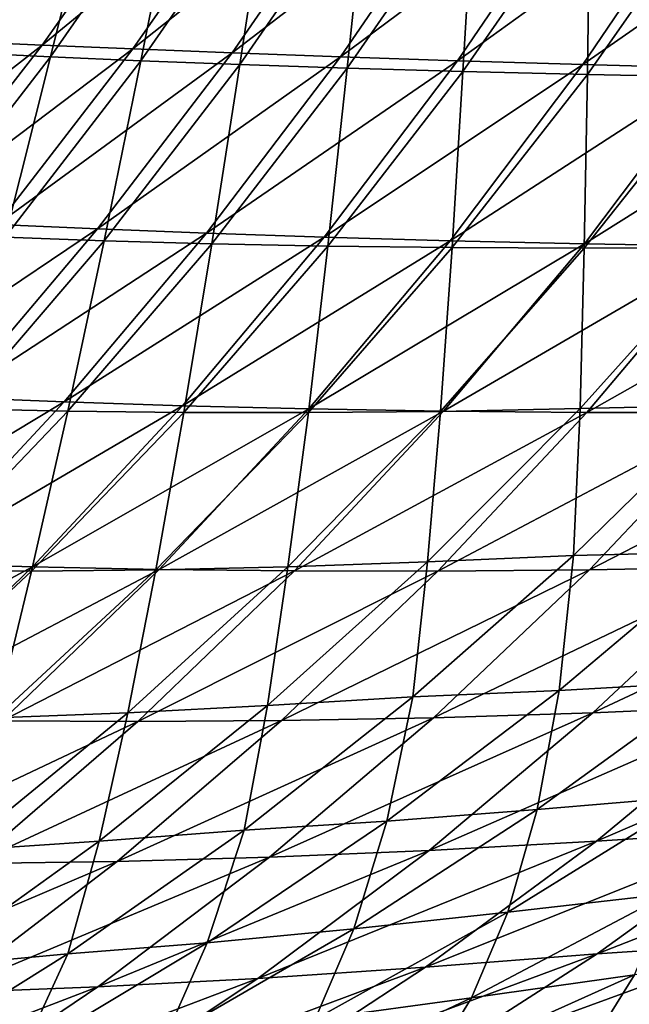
# Model space of a CAD drawing. Header units: metres. Extents: x -155 to 25, y -152 to 27.
# Tile 56 of 124: x -22.341 to -21.613, y -135.16 to -133.983. Entities that reach past the tile are written whole.
import ezdxf

# ---------------------------------------------------------------- set-up
doc = ezdxf.new("R2010")
doc.units = ezdxf.units.M
doc.layers.add('solid_12_401_052_XXX', color=7, linetype='CONTINUOUS')

msp = doc.modelspace()

# ---------------------------------------------------------------- linework, layer by layer
at = {"layer": 'solid_12_401_052_XXX'}
for points in [[(-22.499243, -134.004547, -3.522757), (-22.344046, -133.789124, -3.496318), (-22.258049, -133.792084, -3.94903)], [(-22.412256, -134.008682, -3.9789), (-22.499243, -134.004547, -3.522757), (-22.258049, -133.792084, -3.94903)], [(-22.412256, -134.008682, -3.9789), (-22.258049, -133.792084, -3.94903), (-22.161362, -133.79541, -4.401739)], [(-22.489552, -134.017731, 3.35678), (-22.335201, -133.799057, 3.330653), (-22.411207, -133.79541, 2.871594)], [(-22.489552, -134.017731, 3.35678), (-22.402258, -134.022461, 3.820081), (-22.335201, -133.799057, 3.330653)], [(-22.314558, -134.013092, -4.435015), (-22.412256, -134.008682, -3.9789), (-22.161362, -133.79541, -4.401739)], [(-22.402258, -134.022461, 3.820081), (-22.24864, -133.803009, 3.790547), (-22.335201, -133.799057, 3.330653)], [(-22.402258, -134.022461, 3.820081), (-22.304535, -134.027237, 4.284233), (-22.24864, -133.803009, 3.790547)], [(-22.314558, -134.013092, -4.435015), (-22.161362, -133.79541, -4.401739), (-22.054033, -133.799057, -4.8545)], [(-22.206228, -134.017731, -4.891154), (-22.314558, -134.013092, -4.435015), (-22.054033, -133.799057, -4.8545)], [(-22.304535, -134.027237, 4.284233), (-22.151585, -133.807236, 4.251329), (-22.24864, -133.803009, 3.790547)], [(-22.206228, -134.017731, -4.891154), (-22.054033, -133.799057, -4.8545), (-21.936119, -133.803009, -5.30737)], [(-22.087349, -134.022461, -5.347373), (-22.206228, -134.017731, -4.891154), (-21.936119, -133.803009, -5.30737)], [(-22.087349, -134.022461, -5.347373), (-21.936119, -133.803009, -5.30737), (-21.807673, -133.807236, -5.760406)], [(-22.304535, -134.027237, 4.284233), (-22.196476, -134.031937, 4.749292), (-22.151585, -133.807236, 4.251329)], [(-22.196476, -134.031937, 4.749292), (-22.044102, -133.811722, 4.713059), (-22.151585, -133.807236, 4.251329)], [(-22.196476, -134.031937, 4.749292), (-22.078375, -134.036499, 5.214541), (-22.044102, -133.811722, 4.713059)], [(-21.958004, -134.027237, -5.803725), (-22.087349, -134.022461, -5.347373), (-21.807673, -133.807236, -5.760406)], [(-22.078375, -134.036499, 5.214541), (-21.926462, -133.816437, 5.17498), (-22.044102, -133.811722, 4.713059)], [(-22.078375, -134.036499, 5.214541), (-21.950216, -134.040833, 5.680703), (-21.926462, -133.816437, 5.17498)], [(-21.958004, -134.027237, -5.803725), (-21.807673, -133.807236, -5.760406), (-21.668758, -133.811722, -6.213672)], [(-21.818289, -134.031937, -6.260273), (-21.958004, -134.027237, -5.803725), (-21.668758, -133.811722, -6.213672)], [(-21.950216, -134.040833, 5.680703), (-21.798615, -133.821365, 5.637858), (-21.926462, -133.816437, 5.17498)], [(-21.818289, -134.031937, -6.260273), (-21.668758, -133.811722, -6.213672), (-21.519699, -133.816437, -6.666431)], [(-21.668539, -134.036499, -6.716321), (-21.818289, -134.031937, -6.260273), (-21.519699, -133.816437, -6.666431)], [(-21.668539, -134.036499, -6.716321), (-21.519699, -133.816437, -6.666431), (-21.36039, -133.821365, -7.119445)], [(-21.950216, -134.040833, 5.680703), (-21.811815, -134.04483, 6.148899), (-21.798615, -133.821365, 5.637858)], [(-21.811815, -134.04483, 6.148899), (-21.660326, -133.826492, 6.102882), (-21.798615, -133.821365, 5.637858)], [(-21.811815, -134.04483, 6.148899), (-21.663183, -134.048431, 6.619313), (-21.660326, -133.826492, 6.102882)], [(-21.508696, -134.040833, -7.17259), (-21.668539, -134.036499, -6.716321), (-21.36039, -133.821365, -7.119445)], [(-21.663183, -134.048431, 6.619313), (-21.511572, -133.831772, 6.570248), (-21.660326, -133.826492, 6.102882)], [(-21.663183, -134.048431, 6.619313), (-21.505146, -134.051544, 7.08965), (-21.511572, -133.831772, 6.570248)], [(-22.575953, -134.216995, -4.011213), (-22.412256, -134.008682, -3.9789), (-22.314558, -134.013092, -4.435015)], [(-22.477325, -134.222275, -4.471), (-22.575953, -134.216995, -4.011213), (-22.314558, -134.013092, -4.435015)], [(-22.477325, -134.222275, -4.471), (-22.314558, -134.013092, -4.435015), (-22.206228, -134.017731, -4.891154)], [(-22.368067, -134.227631, -4.930768), (-22.477325, -134.222275, -4.471), (-22.206228, -134.017731, -4.891154)], [(-22.368067, -134.227631, -4.930768), (-22.206228, -134.017731, -4.891154), (-22.087349, -134.022461, -5.347373)], [(-22.467447, -134.237991, 4.319865), (-22.304535, -134.027237, 4.284233), (-22.402258, -134.022461, 3.820081)], [(-22.467447, -134.237991, 4.319865), (-22.358856, -134.242706, 4.788442), (-22.304535, -134.027237, 4.284233)], [(-22.248283, -134.232925, -5.390569), (-22.368067, -134.227631, -4.930768), (-22.087349, -134.022461, -5.347373)], [(-22.358856, -134.242706, 4.788442), (-22.196476, -134.031937, 4.749292), (-22.304535, -134.027237, 4.284233)], [(-22.248283, -134.232925, -5.390569), (-22.087349, -134.022461, -5.347373), (-21.958004, -134.027237, -5.803725)], [(-22.11809, -134.237991, -5.850451), (-22.248283, -134.232925, -5.390569), (-21.958004, -134.027237, -5.803725)], [(-22.11809, -134.237991, -5.850451), (-21.958004, -134.027237, -5.803725), (-21.818289, -134.031937, -6.260273)], [(-22.358856, -134.242706, 4.788442), (-22.240309, -134.246918, 5.257185), (-22.196476, -134.031937, 4.749292)], [(-22.240309, -134.246918, 5.257185), (-22.078375, -134.036499, 5.214541), (-22.196476, -134.031937, 4.749292)], [(-22.240309, -134.246918, 5.257185), (-22.111826, -134.250488, 5.726772), (-22.078375, -134.036499, 5.214541)], [(-21.9776, -134.242706, -6.310471), (-22.11809, -134.237991, -5.850451), (-21.818289, -134.031937, -6.260273)], [(-22.111826, -134.250488, 5.726772), (-21.950216, -134.040833, 5.680703), (-22.078375, -134.036499, 5.214541)], [(-22.111826, -134.250488, 5.726772), (-21.973263, -134.253281, 6.198256), (-21.950216, -134.040833, 5.680703)], [(-21.9776, -134.242706, -6.310471), (-21.818289, -134.031937, -6.260273), (-21.668539, -134.036499, -6.716321)], [(-21.827168, -134.246918, -6.769974), (-21.9776, -134.242706, -6.310471), (-21.668539, -134.036499, -6.716321)], [(-21.973263, -134.253281, 6.198256), (-21.811815, -134.04483, 6.148899), (-21.950216, -134.040833, 5.680703)], [(-21.827168, -134.246918, -6.769974), (-21.668539, -134.036499, -6.716321), (-21.508696, -134.040833, -7.17259)], [(-21.666763, -134.250488, -7.229638), (-21.827168, -134.246918, -6.769974), (-21.508696, -134.040833, -7.17259)], [(-21.666763, -134.250488, -7.229638), (-21.508696, -134.040833, -7.17259), (-21.338491, -134.04483, -7.630185)], [(-21.973263, -134.253281, 6.198256), (-21.824663, -134.255142, 6.671808), (-21.811815, -134.04483, 6.148899)], [(-21.824663, -134.255142, 6.671808), (-21.663183, -134.048431, 6.619313), (-21.811815, -134.04483, 6.148899)], [(-21.824663, -134.255142, 6.671808), (-21.66684, -134.25592, 7.145262), (-21.663183, -134.048431, 6.619313)], [(-21.66684, -134.25592, 7.145262), (-21.505146, -134.051544, 7.08965), (-21.663183, -134.048431, 6.619313)], [(-21.66684, -134.25592, 7.145262), (-21.499554, -134.255508, 7.619981), (-21.505146, -134.051544, 7.08965)], [(-21.496172, -134.253281, -7.690502), (-21.666763, -134.250488, -7.229638), (-21.338491, -134.04483, -7.630185)], [(-22.539581, -134.428833, -4.973505), (-22.368067, -134.227631, -4.930768), (-22.248283, -134.232925, -5.390569)], [(-22.419025, -134.434509, -5.437137), (-22.539581, -134.428833, -4.973505), (-22.248283, -134.232925, -5.390569)], [(-22.419025, -134.434509, -5.437137), (-22.248283, -134.232925, -5.390569), (-22.11809, -134.237991, -5.850451)], [(-22.288094, -134.439743, -5.900776), (-22.419025, -134.434509, -5.437137), (-22.11809, -134.237991, -5.850451)], [(-22.288094, -134.439743, -5.900776), (-22.11809, -134.237991, -5.850451), (-21.9776, -134.242706, -6.310471)], [(-22.412573, -134.44809, 5.303112), (-22.240309, -134.246918, 5.257185), (-22.358856, -134.242706, 4.788442)], [(-22.412573, -134.44809, 5.303112), (-22.28381, -134.450836, 5.776273), (-22.240309, -134.246918, 5.257185)], [(-22.146925, -134.444336, -6.364473), (-22.288094, -134.439743, -5.900776), (-21.9776, -134.242706, -6.310471)], [(-22.28381, -134.450836, 5.776273), (-22.111826, -134.250488, 5.726772), (-22.240309, -134.246918, 5.257185)], [(-22.28381, -134.450836, 5.776273), (-22.145094, -134.452362, 6.251167), (-22.111826, -134.250488, 5.726772)], [(-22.146925, -134.444336, -6.364473), (-21.9776, -134.242706, -6.310471), (-21.827168, -134.246918, -6.769974)], [(-21.995874, -134.448105, -6.827611), (-22.146925, -134.444336, -6.364473), (-21.827168, -134.246918, -6.769974)], [(-22.145094, -134.452362, 6.251167), (-21.973263, -134.253281, 6.198256), (-22.111826, -134.250488, 5.726772)], [(-21.995874, -134.448105, -6.827611), (-21.827168, -134.246918, -6.769974), (-21.666763, -134.250488, -7.229638)], [(-21.834948, -134.450836, -7.290822), (-21.995874, -134.448105, -6.827611), (-21.666763, -134.250488, -7.229638)], [(-21.834948, -134.450836, -7.290822), (-21.666763, -134.250488, -7.229638), (-21.496172, -134.253281, -7.690502)], [(-22.145094, -134.452362, 6.251167), (-21.99649, -134.452484, 6.727947), (-21.973263, -134.253281, 6.198256)], [(-21.99649, -134.452484, 6.727947), (-21.824663, -134.255142, 6.671808), (-21.973263, -134.253281, 6.198256)], [(-21.99649, -134.452484, 6.727947), (-21.838793, -134.450989, 7.20458), (-21.824663, -134.255142, 6.671808)], [(-21.838793, -134.450989, 7.20458), (-21.66684, -134.25592, 7.145262), (-21.824663, -134.255142, 6.671808)], [(-21.838793, -134.450989, 7.20458), (-21.671804, -134.447708, 7.682337), (-21.66684, -134.25592, 7.145262)], [(-21.663969, -134.452362, -7.755077), (-21.834948, -134.450836, -7.290822), (-21.496172, -134.253281, -7.690502)], [(-21.671804, -134.447708, 7.682337), (-21.499554, -134.255508, 7.619981), (-21.66684, -134.25592, 7.145262)], [(-21.671804, -134.447708, 7.682337), (-21.496086, -134.443665, 8.159841), (-21.499554, -134.255508, 7.619981)], [(-21.663969, -134.452362, -7.755077), (-21.496172, -134.253281, -7.690502), (-21.31543, -134.255142, -8.15274)], [(-21.483, -134.452484, -8.220536), (-21.663969, -134.452362, -7.755077), (-21.31543, -134.255142, -8.15274)], [(-22.599415, -134.626984, -5.487093), (-22.419025, -134.434509, -5.437137), (-22.288094, -134.439743, -5.900776)], [(-22.467888, -134.632233, -5.95472), (-22.599415, -134.626984, -5.487093), (-22.288094, -134.439743, -5.900776)], [(-22.467888, -134.632233, -5.95472), (-22.288094, -134.439743, -5.900776), (-22.146925, -134.444336, -6.364473)], [(-22.326164, -134.636597, -6.422303), (-22.467888, -134.632233, -5.95472), (-22.146925, -134.444336, -6.364473)], [(-22.466133, -134.641693, 5.829235), (-22.28381, -134.450836, 5.776273), (-22.412573, -134.44809, 5.303112)], [(-22.466133, -134.641693, 5.829235), (-22.327297, -134.641937, 6.307659), (-22.28381, -134.450836, 5.776273)], [(-22.327297, -134.641937, 6.307659), (-22.145094, -134.452362, 6.251167), (-22.28381, -134.450836, 5.776273)], [(-22.327297, -134.641937, 6.307659), (-22.178679, -134.640335, 6.787759), (-22.145094, -134.452362, 6.251167)], [(-22.326164, -134.636597, -6.422303), (-22.146925, -134.444336, -6.364473), (-21.995874, -134.448105, -6.827611)], [(-22.174593, -134.639832, -6.889257), (-22.326164, -134.636597, -6.422303), (-21.995874, -134.448105, -6.827611)], [(-22.178679, -134.640335, 6.787759), (-21.99649, -134.452484, 6.727947), (-22.145094, -134.452362, 6.251167)], [(-22.178679, -134.640335, 6.787759), (-22.02104, -134.636642, 7.267631), (-21.99649, -134.452484, 6.727947)], [(-22.174593, -134.639832, -6.889257), (-21.995874, -134.448105, -6.827611), (-21.834948, -134.450836, -7.290822)], [(-22.013206, -134.641693, -7.356167), (-22.174593, -134.639832, -6.889257), (-21.834948, -134.450836, -7.290822)], [(-22.02104, -134.636642, 7.267631), (-21.838793, -134.450989, 7.20458), (-21.99649, -134.452484, 6.727947)], [(-22.02104, -134.636642, 7.267631), (-21.854225, -134.63063, 7.748453), (-21.838793, -134.450989, 7.20458)], [(-22.013206, -134.641693, -7.356167), (-21.834948, -134.450836, -7.290822), (-21.663969, -134.452362, -7.755077)], [(-21.841867, -134.641937, -7.823936), (-22.013206, -134.641693, -7.356167), (-21.663969, -134.452362, -7.755077)], [(-21.854225, -134.63063, 7.748453), (-21.671804, -134.447708, 7.682337), (-21.838793, -134.450989, 7.20458)], [(-21.854225, -134.63063, 7.748453), (-21.679613, -134.623337, 8.226704), (-21.671804, -134.447708, 7.682337)], [(-21.841867, -134.641937, -7.823936), (-21.663969, -134.452362, -7.755077), (-21.483, -134.452484, -8.220536)], [(-21.660656, -134.640335, -8.292706), (-21.841867, -134.641937, -7.823936), (-21.483, -134.452484, -8.220536)], [(-21.679613, -134.623337, 8.226704), (-21.496086, -134.443665, 8.159841), (-21.671804, -134.447708, 7.682337)], [(-21.679613, -134.623337, 8.226704), (-21.500269, -134.618927, 8.692095), (-21.496086, -134.443665, 8.159841)], [(-21.660656, -134.640335, -8.292706), (-21.483, -134.452484, -8.220536), (-21.292967, -134.450989, -8.685225)], [(-21.470459, -134.636642, -8.760631), (-21.660656, -134.640335, -8.292706), (-21.292967, -134.450989, -8.685225)], [(-21.871664, -134.792328, 8.296773), (-21.679613, -134.623337, 8.226704), (-21.854225, -134.63063, 7.748453)], [(-21.871664, -134.792328, 8.296773), (-21.696892, -134.784637, 8.754015), (-21.679613, -134.623337, 8.226704)], [(-21.696892, -134.784637, 8.754015), (-21.500269, -134.618927, 8.692095), (-21.679613, -134.623337, 8.226704)], [(-21.696892, -134.784637, 8.754015), (-21.512411, -134.774414, 9.212753), (-21.500269, -134.618927, 8.692095)], [(-22.656477, -134.814392, -6.011773), (-22.467888, -134.632233, -5.95472), (-22.326164, -134.636597, -6.422303)], [(-22.514238, -134.818329, -6.483414), (-22.656477, -134.814392, -6.011773), (-22.326164, -134.636597, -6.422303)], [(-22.514238, -134.818329, -6.483414), (-22.326164, -134.636597, -6.422303), (-22.174593, -134.639832, -6.889257)], [(-22.362169, -134.820847, -6.954337), (-22.514238, -134.818329, -6.483414), (-22.174593, -134.639832, -6.889257)], [(-22.369848, -134.817215, 6.850705), (-22.178679, -134.640335, 6.787759), (-22.327297, -134.641937, 6.307659)], [(-22.369848, -134.817215, 6.850705), (-22.212164, -134.81134, 7.333869), (-22.178679, -134.640335, 6.787759)], [(-22.362169, -134.820847, -6.954337), (-22.174593, -134.639832, -6.889257), (-22.013206, -134.641693, -7.356167)], [(-22.212164, -134.81134, 7.333869), (-22.02104, -134.636642, 7.267631), (-22.178679, -134.640335, 6.787759)], [(-22.212164, -134.81134, 7.333869), (-22.04537, -134.802689, 7.81778), (-22.02104, -134.636642, 7.267631)], [(-22.04537, -134.802689, 7.81778), (-21.854225, -134.63063, 7.748453), (-22.02104, -134.636642, 7.267631)], [(-22.04537, -134.802689, 7.81778), (-21.871664, -134.792328, 8.296773), (-21.854225, -134.63063, 7.748453)], [(-22.028582, -134.820572, -7.896462), (-21.841867, -134.641937, -7.823936), (-21.660656, -134.640335, -8.292706)], [(-21.847055, -134.817215, -8.368619), (-22.028582, -134.820572, -7.896462), (-21.660656, -134.640335, -8.292706)], [(-21.847055, -134.817215, -8.368619), (-21.660656, -134.640335, -8.292706), (-21.470459, -134.636642, -8.760631)], [(-21.656588, -134.81134, -8.839825), (-21.847055, -134.817215, -8.368619), (-21.470459, -134.636642, -8.760631)], [(-21.656588, -134.81134, -8.839825), (-21.470459, -134.636642, -8.760631), (-21.271044, -134.63063, -9.228872)], [(-21.456982, -134.802689, -9.31115), (-21.656588, -134.81134, -8.839825), (-21.271044, -134.63063, -9.228872)], [(-22.518547, -134.820572, 6.367204), (-22.327297, -134.641937, 6.307659), (-22.466133, -134.641693, 5.829235)], [(-22.518547, -134.820572, 6.367204), (-22.369848, -134.817215, 6.850705), (-22.327297, -134.641937, 6.307659)], [(-22.200317, -134.821686, -7.425076), (-22.362169, -134.820847, -6.954337), (-22.013206, -134.641693, -7.356167)], [(-22.200317, -134.821686, -7.425076), (-22.013206, -134.641693, -7.356167), (-21.841867, -134.641937, -7.823936)], [(-22.028582, -134.820572, -7.896462), (-22.200317, -134.821686, -7.425076), (-21.841867, -134.641937, -7.823936)], [(-21.723166, -134.927032, 9.270026), (-21.512411, -134.774414, 9.212753), (-21.696892, -134.784637, 8.754015)], [(-21.723166, -134.927032, 9.270026), (-21.534273, -134.910797, 9.720918), (-21.512411, -134.774414, 9.212753)], [(-22.073278, -134.95137, 8.370435), (-21.871664, -134.792328, 8.296773), (-22.04537, -134.802689, 7.81778)], [(-22.073278, -134.95137, 8.370435), (-21.902845, -134.940659, 8.819486), (-21.871664, -134.792328, 8.296773)], [(-21.902845, -134.940659, 8.819486), (-21.696892, -134.784637, 8.754015), (-21.871664, -134.792328, 8.296773)], [(-21.902845, -134.940659, 8.819486), (-21.723166, -134.927032, 9.270026), (-21.696892, -134.784637, 8.754015)], [(-21.652378, -134.9646, -9.397688), (-21.456982, -134.802689, -9.31115), (-21.250816, -134.792328, -9.777094)], [(-21.446901, -134.95137, -9.864415), (-21.652378, -134.9646, -9.397688), (-21.250816, -134.792328, -9.777094)], [(-22.246244, -134.9646, 7.890709), (-22.04537, -134.802689, 7.81778), (-22.212164, -134.81134, 7.333869)], [(-22.246244, -134.9646, 7.890709), (-22.073278, -134.95137, 8.370435), (-22.04537, -134.802689, 7.81778)], [(-21.852274, -134.975769, -8.923262), (-21.656588, -134.81134, -8.839825), (-21.456982, -134.802689, -9.31115)], [(-21.652378, -134.9646, -9.397688), (-21.852274, -134.975769, -8.923262), (-21.456982, -134.802689, -9.31115)], [(-22.413113, -134.975769, 7.403684), (-22.212164, -134.81134, 7.333869), (-22.369848, -134.817215, 6.850705)], [(-22.413113, -134.975769, 7.403684), (-22.246244, -134.9646, 7.890709), (-22.212164, -134.81134, 7.333869)], [(-22.224892, -134.988831, -7.973089), (-22.028582, -134.820572, -7.896462), (-21.847055, -134.817215, -8.368619)], [(-22.043058, -134.983749, -8.448721), (-22.224892, -134.988831, -7.973089), (-21.847055, -134.817215, -8.368619)], [(-22.043058, -134.983749, -8.448721), (-21.847055, -134.817215, -8.368619), (-21.656588, -134.81134, -8.839825)], [(-21.852274, -134.975769, -8.923262), (-22.043058, -134.983749, -8.448721), (-21.656588, -134.81134, -8.839825)], [(-22.5592, -134.991577, -7.023252), (-22.362169, -134.820847, -6.954337), (-22.200317, -134.821686, -7.425076)], [(-22.396975, -134.991348, -7.497968), (-22.5592, -134.991577, -7.023252), (-22.200317, -134.821686, -7.425076)], [(-22.396975, -134.991348, -7.497968), (-22.200317, -134.821686, -7.425076), (-22.028582, -134.820572, -7.896462)], [(-22.224892, -134.988831, -7.973089), (-22.396975, -134.991348, -7.497968), (-22.028582, -134.820572, -7.896462)], [(-21.758266, -135.049744, 9.772993), (-21.534273, -134.910797, 9.720918), (-21.723166, -134.927032, 9.270026)], [(-21.758266, -135.049744, 9.772993), (-21.566381, -135.027557, 10.21337), (-21.534273, -134.910797, 9.720918)], [(-21.942186, -135.069336, 9.330485), (-21.723166, -134.927032, 9.270026), (-21.902845, -134.940659, 8.819486)], [(-21.942186, -135.069336, 9.330485), (-21.758266, -135.049744, 9.772993), (-21.723166, -134.927032, 9.270026)], [(-22.117344, -135.086044, 8.888211), (-21.902845, -134.940659, 8.819486), (-22.073278, -134.95137, 8.370435)], [(-22.117344, -135.086044, 8.888211), (-21.942186, -135.069336, 9.330485), (-21.902845, -134.940659, 8.819486)], [(-21.651505, -135.099503, -9.955622), (-21.446901, -134.95137, -9.864415), (-21.246058, -134.940659, -10.300713)], [(-21.455334, -135.086044, -10.383993), (-21.651505, -135.099503, -9.955622), (-21.246058, -134.940659, -10.300713)], [(-22.283657, -135.099503, 8.447389), (-22.073278, -134.95137, 8.370435), (-22.246244, -134.9646, 7.890709)], [(-22.283657, -135.099503, 8.447389), (-22.117344, -135.086044, 8.888211), (-22.073278, -134.95137, 8.370435)], [(-21.856451, -135.115433, -9.488132), (-21.652378, -134.9646, -9.397688), (-21.446901, -134.95137, -9.864415)], [(-21.651505, -135.099503, -9.955622), (-21.856451, -135.115433, -9.488132), (-21.446901, -134.95137, -9.864415)], [(-22.456041, -135.115433, 7.966938), (-22.246244, -134.9646, 7.890709), (-22.413113, -134.975769, 7.403684)], [(-22.456041, -135.115433, 7.966938), (-22.283657, -135.099503, 8.447389), (-22.246244, -134.9646, 7.890709)], [(-22.056742, -135.128983, -9.010586), (-21.852274, -134.975769, -8.923262), (-21.652378, -134.9646, -9.397688)], [(-21.856451, -135.115433, -9.488132), (-22.056742, -135.128983, -9.010586), (-21.652378, -134.9646, -9.397688)], [(-22.247896, -135.139008, -8.532661), (-22.043058, -134.983749, -8.448721), (-21.852274, -134.975769, -8.923262)], [(-22.056742, -135.128983, -9.010586), (-22.247896, -135.139008, -8.532661), (-21.852274, -134.975769, -8.923262)], [(-22.602449, -135.14978, -7.574511), (-22.396975, -134.991348, -7.497968), (-22.224892, -134.988831, -7.973089)], [(-22.430048, -135.145828, -8.053476), (-22.602449, -135.14978, -7.574511), (-22.224892, -134.988831, -7.973089)], [(-22.430048, -135.145828, -8.053476), (-22.224892, -134.988831, -7.973089), (-22.043058, -134.983749, -8.448721)], [(-22.247896, -135.139008, -8.532661), (-22.430048, -135.145828, -8.053476), (-22.043058, -134.983749, -8.448721)], [(-21.801655, -135.152145, 10.259532), (-21.566381, -135.027557, 10.21337), (-21.758266, -135.049744, 9.772993)], [(-21.801655, -135.152145, 10.259532), (-21.60689, -135.124313, 10.689501), (-21.566381, -135.027557, 10.21337)], [(-21.988514, -135.177475, 9.827552), (-21.758266, -135.049744, 9.772993), (-21.942186, -135.069336, 9.330485)], [(-21.988514, -135.177475, 9.827552), (-21.801655, -135.152145, 10.259532), (-21.758266, -135.049744, 9.772993)], [(-22.167747, -135.200012, 9.393502), (-21.942186, -135.069336, 9.330485), (-22.117344, -135.086044, 8.888211)], [(-22.167747, -135.200012, 9.393502), (-21.988514, -135.177475, 9.827552), (-21.942186, -135.069336, 9.330485)], [(-21.671209, -135.219437, -10.470343), (-21.455334, -135.086044, -10.383993), (-21.25024, -135.069336, -10.813206)], [(-21.470945, -135.200012, -10.89155), (-21.671209, -135.219437, -10.470343), (-21.25024, -135.069336, -10.813206)], [(-22.338636, -135.219437, 8.959546), (-22.117344, -135.086044, 8.888211), (-22.283657, -135.099503, 8.447389)], [(-22.338636, -135.219437, 8.959546), (-22.167747, -135.200012, 9.393502), (-22.117344, -135.086044, 8.888211)], [(-21.862923, -135.235367, -10.049943), (-21.651505, -135.099503, -9.955622), (-21.455334, -135.086044, -10.383993)], [(-21.671209, -135.219437, -10.470343), (-21.862923, -135.235367, -10.049943), (-21.455334, -135.086044, -10.383993)], [(-22.501049, -135.235367, 8.526982), (-22.283657, -135.099503, 8.447389), (-22.456041, -135.115433, 7.966938)], [(-22.501049, -135.235367, 8.526982), (-22.338636, -135.219437, 8.959546), (-22.283657, -135.099503, 8.447389)], [(-22.067518, -135.253799, -9.581705), (-21.856451, -135.115433, -9.488132), (-21.651505, -135.099503, -9.955622)], [(-21.862923, -135.235367, -10.049943), (-22.067518, -135.253799, -9.581705), (-21.651505, -135.099503, -9.955622)], [(-21.654922, -135.202087, 11.148487), (-21.404102, -135.094299, 11.117124), (-21.60689, -135.124313, 10.689501)], [(-21.654922, -135.202087, 11.148487), (-21.449873, -135.167252, 11.564956), (-21.404102, -135.094299, 11.117124)], [(-22.268343, -135.269653, -9.10103), (-22.056742, -135.128983, -9.010586), (-21.856451, -135.115433, -9.488132)], [(-22.067518, -135.253799, -9.581705), (-22.268343, -135.269653, -9.10103), (-21.856451, -135.115433, -9.488132)], [(-22.459972, -135.281723, -8.619684), (-22.247896, -135.139008, -8.532661), (-22.056742, -135.128983, -9.010586)], [(-22.268343, -135.269653, -9.10103), (-22.459972, -135.281723, -8.619684), (-22.056742, -135.128983, -9.010586)], [(-21.852274, -135.234955, 10.729266), (-21.60689, -135.124313, 10.689501), (-21.801655, -135.152145, 10.259532)], [(-21.852274, -135.234955, 10.729266), (-21.654922, -135.202087, 11.148487), (-21.60689, -135.124313, 10.689501)], [(-22.642517, -135.290329, -8.136884), (-22.430048, -135.145828, -8.053476), (-22.247896, -135.139008, -8.532661)], [(-22.459972, -135.281723, -8.619684), (-22.642517, -135.290329, -8.136884), (-22.247896, -135.139008, -8.532661)], [(-22.041954, -135.265518, 10.307747), (-21.801655, -135.152145, 10.259532), (-21.988514, -135.177475, 9.827552)], [(-22.041954, -135.265518, 10.307747), (-21.852274, -135.234955, 10.729266), (-21.801655, -135.152145, 10.259532)]]:
    msp.add_3dface(points, dxfattribs=at)

doc.saveas('drawing.dxf')
